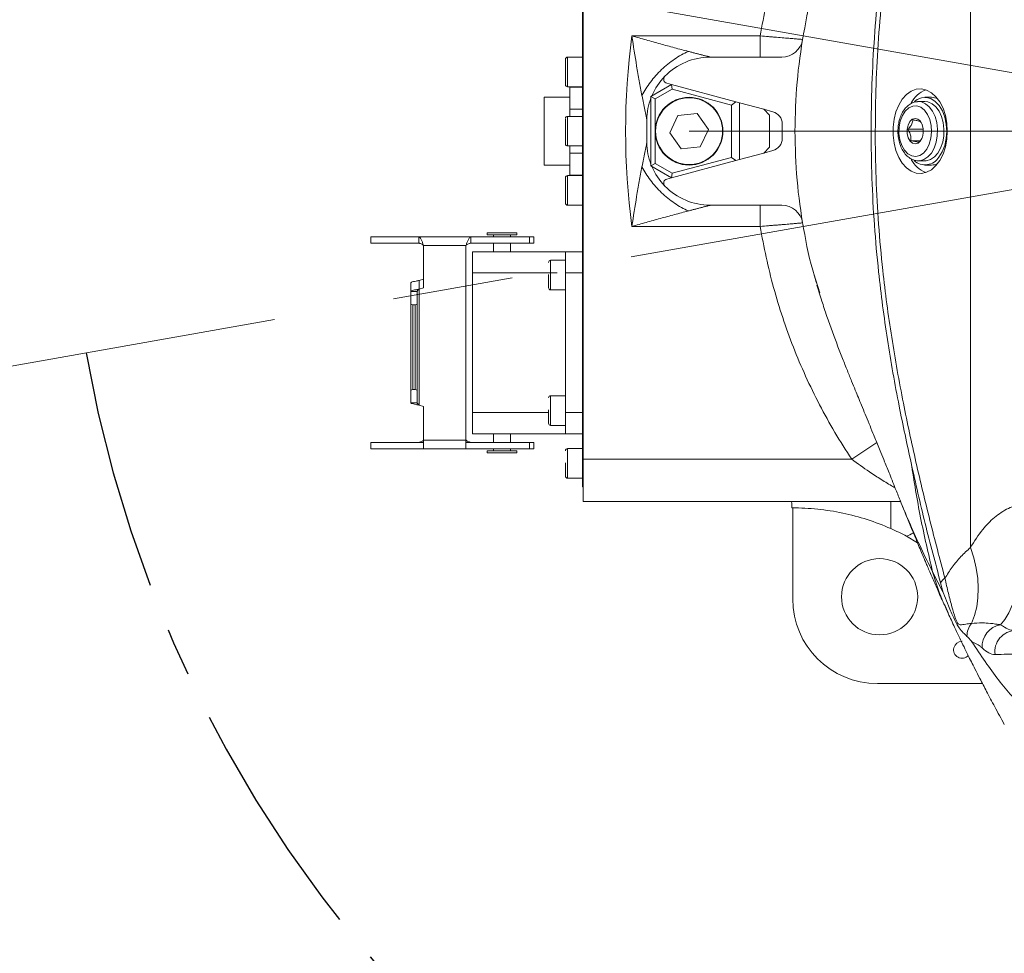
# Model space of a CAD drawing. Header units: millimetres. Extents: x 739 to 2419, y 424 to 1092.
# Tile 4 of 59: x 1822 to 1848, y 633 to 658. Entities that reach past the tile are written whole.
import ezdxf

# ---------------------------------------------------------------- set-up
doc = ezdxf.new("R2010")
doc.units = ezdxf.units.MM
doc.header["$PDSIZE"] = -1
doc.linetypes.add('CENTER', pattern=[10.16, 6.35, -1.27, 1.27, -1.27])
doc.linetypes.add('CENTER2', pattern=[28.575, 19.05, -3.175, 3.175, -3.175])
doc.layers.add('5', color=7, linetype='Continuous', lineweight=35)
doc.styles.get("Standard").update_dxf_attribs({"font": 'times.ttf'})
doc.dimstyles.new('ISO-25', dxfattribs={"dimtxt": 3.5, "dimasz": 2.5, "dimexe": 1.25, "dimexo": 0.625, "dimtad": 1, "dimdec": 0, "dimlfac": 6.8399, "dimtxsty": 'Standard', "dimcen": 2.5, "dimadec": 0, "dimazin": 0, "dimtfac": 1, "dimtmove": 0, "dimatfit": 3, "dimfxl": 1, "dimarcsym": 0})

# ---------------------------------------------------------------- blocks, each defined once
blk = doc.blocks.new('*D95')
at = {"color": 0, "lineweight": -2}
for start, end in [(93.0426, 166.7839), (3.2161, 76.8565)]:
    blk.add_arc((1856.616, 654.853), 42.762, start, end, dxfattribs=at)
at = {"color": 0}
for points in [[(1814.594, 664.71), (1815.378, 664.549), (1814.503, 662.278)], [(1898.912, 657.24), (1899.711, 657.263), (1899.379, 654.853)]]:
    blk.add_solid(points, dxfattribs=at)
at = {"layer": 'Defpoints', "color": 0}
for p in [(1880.115, 690.58), (1755.219, 672.732), (1753.655, 654.853), (1856.616, 654.853), (1959.577, 654.853)]:
    blk.add_point(p, dxfattribs=at)
at = {"color": 0, "lineweight": 5, "insert": (1855.87, 699.238), "char_height": 3.5, "attachment_point": 1}
blk.add_mtext('170%%d', dxfattribs=at)
blk = doc.blocks.new('*D96')
at = {"color": 0, "lineweight": -2}
for start, end in [(283.0598, 356.8165), (193.1835, 267.039)]:
    blk.add_arc((1856.616, 654.853), 43.201, start, end, dxfattribs=at)
at = {"color": 0}
for points in [[(1900.15, 652.442), (1899.35, 652.465), (1899.817, 654.853)], [(1814.946, 645.08), (1814.162, 644.919), (1814.072, 647.351)]]:
    blk.add_solid(points, dxfattribs=at)
at = {"layer": 'Defpoints', "color": 0}
for p in [(1753.655, 654.853), (1856.616, 654.853), (1959.577, 654.853), (1755.219, 636.974), (1880.355, 618.759)]:
    blk.add_point(p, dxfattribs=at)
at = {"color": 0, "lineweight": 5, "insert": (1855.909, 613.602), "char_height": 3.5, "attachment_point": 1}
blk.add_mtext('170%%d', dxfattribs=at)

msp = doc.modelspace()

# ---------------------------------------------------------------- linework, layer by layer
at = {"color": 7, "linetype": 'Continuous', "lineweight": 5}
for p, q in [((1846.788098, 643.893742), (1846.788098, 667.44408)), ((1836.598036, 646.216937), (1836.598036, 663.488366)), ((1836.57575, 646.328366), (1836.57575, 663.376937)), ((1837.878969, 657.359794), (1841.257915, 657.359794)), ((1841.257915, 656.802651), (1841.257915, 657.359794)), ((1842.372023, 657.266933), (1842.389745, 657.354444)), ((1836.130036, 656.078366), (1836.130036, 656.746937)), ((1836.57575, 656.802651), (1836.18575, 656.802651)), ((1841.822673, 656.802651), (1839.943215, 656.802651)), ((1836.18575, 656.022651), (1836.57575, 656.022651)), ((1836.241465, 656.010651), (1836.57575, 656.010651)), ((1836.241465, 655.431651), (1836.241465, 656.010651)), ((1838.380893, 655.769033), (1838.919052, 656.079739)), ((1838.934795, 655.960162), (1838.492322, 655.7047)), ((1838.919052, 656.079739), (1838.797187, 656.112393)), ((1838.919052, 656.079739), (1840.609465, 655.626795)), ((1838.919052, 656.079739), (1838.934795, 655.960162)), ((1840.498036, 655.541293), (1838.934795, 655.960162)), ((1836.241465, 655.74408), (1835.572893, 655.74408)), ((1835.572893, 653.961223), (1835.572893, 655.74408)), ((1838.380893, 655.769033), (1838.492322, 655.7047)), ((1838.380893, 653.936269), (1838.380893, 655.769033)), ((1838.492322, 655.7047), (1838.492322, 654.000602)), ((1845.762917, 655.74408), (1845.592198, 655.74408)), ((1836.241465, 655.431651), (1836.57575, 655.431651)), ((1836.241465, 655.242651), (1836.241465, 655.431651)), ((1840.609465, 655.626795), (1840.498036, 655.541293)), ((1840.498036, 654.16401), (1840.498036, 655.541293)), ((1840.609465, 655.626795), (1840.706824, 655.600707)), ((1840.706824, 655.600707), (1840.706824, 654.104595)), ((1840.706824, 655.600707), (1841.348679, 655.428723)), ((1841.500893, 655.276509), (1841.348679, 655.428723)), ((1841.587413, 655.364754), (1841.348679, 655.428723)), ((1845.397046, 655.631724), (1845.42148, 655.632651)), ((1845.592198, 655.632651), (1845.42148, 655.632651)), ((1836.57575, 655.242651), (1836.18575, 655.242651)), ((1839.089126, 655.268678), (1838.876149, 654.805512)), ((1839.596727, 655.315817), (1839.089126, 655.268678)), ((1839.891352, 654.89979), (1839.596727, 655.315817)), ((1841.500893, 655.276509), (1841.500893, 654.428794)), ((1839.678375, 654.436625), (1839.891352, 654.89979)), ((1841.835179, 654.663443), (1841.835179, 655.041859)), ((1845.548578, 654.902656), (1845.141538, 654.902656)), ((1838.876149, 654.805512), (1839.170773, 654.389486)), ((1836.18575, 654.462651), (1836.57575, 654.462651)), ((1836.241465, 654.273651), (1836.241465, 654.462651)), ((1839.170773, 654.389486), (1839.678375, 654.436625)), ((1841.348679, 654.27658), (1841.500893, 654.428794)), ((1845.460888, 654.602469), (1845.215827, 654.602469)), ((1836.241465, 654.273651), (1836.57575, 654.273651)), ((1836.241465, 653.694652), (1836.241465, 654.273651)), ((1838.934795, 653.745141), (1840.498036, 654.16401)), ((1840.498036, 654.16401), (1840.609465, 654.078508)), ((1840.706824, 654.104595), (1840.609465, 654.078508)), ((1841.348679, 654.27658), (1840.706824, 654.104595)), ((1841.348679, 654.27658), (1841.587413, 654.340548)), ((1835.572893, 653.961223), (1836.241465, 653.961223)), ((1838.492322, 654.000602), (1838.380893, 653.936269)), ((1838.919052, 653.625563), (1838.380893, 653.936269)), ((1838.492322, 654.000602), (1838.934795, 653.745141)), ((1840.609465, 654.078508), (1838.919052, 653.625563)), ((1845.438484, 654.0731), (1845.42148, 654.072651)), ((1845.42148, 654.072651), (1845.592198, 654.072651)), ((1845.592198, 653.961223), (1845.762917, 653.961223)), ((1836.130036, 652.958366), (1836.130036, 653.626937)), ((1836.57575, 653.682651), (1836.18575, 653.682651)), ((1836.241465, 653.694652), (1836.57575, 653.694652)), ((1838.797187, 653.592909), (1838.919052, 653.625563)), ((1838.934795, 653.745141), (1838.919052, 653.625563)), ((1836.18575, 652.902651), (1836.57575, 652.902651)), ((1839.943215, 652.902651), (1841.822673, 652.902651)), ((1841.257915, 652.345508), (1841.257915, 652.902651)), ((1841.257915, 652.345508), (1837.878969, 652.345508)), ((1842.387691, 652.36616), (1842.372023, 652.43837)), ((1831.003786, 652.068971), (1831.003786, 651.901828)), ((1832.267976, 652.068971), (1831.003786, 652.068971)), ((1833.639595, 652.068971), (1832.267976, 652.068971)), ((1832.267976, 651.901828), (1832.267976, 652.068971)), ((1833.639595, 652.068971), (1833.639595, 651.901828)), ((1835.182357, 652.068971), (1833.639595, 652.068971)), ((1834.068607, 652.178366), (1834.068607, 652.122651)), ((1834.068607, 652.178366), (1834.848607, 652.178366)), ((1834.068607, 652.122651), (1834.848607, 652.122651)), ((1834.23575, 652.122651), (1834.23575, 652.068971)), ((1834.681465, 652.068971), (1834.681465, 652.122651)), ((1834.848607, 652.122651), (1834.848607, 652.178366)), ((1835.182357, 652.068971), (1835.182357, 651.901828)), ((1835.294322, 652.068971), (1835.182357, 652.068971)), ((1835.294322, 651.901828), (1835.294322, 652.068971)), ((1832.267976, 651.901828), (1831.003786, 651.901828)), ((1832.396643, 651.842046), (1832.394295, 651.846114)), ((1833.513277, 651.846114), (1832.394295, 651.846114)), ((1832.396643, 650.72776), (1832.396643, 651.842046)), ((1833.513277, 651.846114), (1833.510929, 651.842046)), ((1833.510929, 651.842046), (1833.510929, 646.716332)), ((1835.182357, 651.901828), (1833.639595, 651.901828)), ((1834.23575, 651.901828), (1834.23575, 651.676937)), ((1834.681465, 651.676937), (1834.681465, 651.901828)), ((1835.294322, 651.901828), (1835.182357, 651.901828)), ((1833.678607, 651.119794), (1833.678607, 651.676937)), ((1833.678607, 651.676937), (1836.130036, 651.676937)), ((1836.130036, 651.676937), (1836.57575, 651.676937)), ((1836.130036, 651.119794), (1836.130036, 651.676937)), ((1836.130036, 651.45408), (1835.740036, 651.45408)), ((1833.678607, 647.442651), (1833.678607, 651.119794)), ((1836.57575, 651.119794), (1836.130036, 651.119794)), ((1836.130036, 647.442651), (1836.130036, 651.119794)), ((1842.825912, 650.5937), (1842.667882, 651.095602)), ((1832.060323, 650.859756), (1832.060323, 650.632831)), ((1832.396643, 650.954685), (1832.283181, 650.922267)), ((1832.060323, 650.297964), (1832.060323, 650.632831)), ((1832.060323, 650.632831), (1832.227466, 650.632831)), ((1832.227466, 650.297964), (1832.227466, 650.632831)), ((1832.283181, 650.695342), (1832.396643, 650.72776)), ((1832.283181, 647.640178), (1832.283181, 650.695342)), ((1835.740036, 650.67408), (1836.130036, 650.67408)), ((1832.060323, 648.037556), (1832.060323, 650.297964)), ((1832.060323, 650.297964), (1832.116038, 650.282046)), ((1832.116038, 650.282046), (1832.116038, 648.053475)), ((1832.171752, 650.282046), (1832.116038, 650.282046)), ((1832.171752, 650.282046), (1832.227466, 650.297964)), ((1832.171752, 648.053475), (1832.171752, 650.282046)), ((1832.227466, 650.297964), (1832.227466, 648.037556)), ((1832.116038, 648.053475), (1832.060323, 648.037556)), ((1832.060323, 647.702689), (1832.060323, 648.037556)), ((1832.171752, 648.053475), (1832.116038, 648.053475)), ((1832.227466, 648.037556), (1832.171752, 648.053475)), ((1832.227466, 647.702689), (1832.227466, 648.037556)), ((1836.130036, 647.888366), (1835.740036, 647.888366)), ((1832.227466, 647.702689), (1832.060323, 647.702689)), ((1832.396643, 647.60776), (1832.283181, 647.640178)), ((1832.396643, 646.716332), (1832.396643, 647.60776)), ((1833.678607, 646.885508), (1833.678607, 647.442651)), ((1836.130036, 647.442651), (1836.57575, 647.442651)), ((1836.130036, 646.885508), (1836.130036, 647.442651)), ((1835.740036, 647.108366), (1836.130036, 647.108366)), ((1836.130036, 646.885508), (1833.678607, 646.885508)), ((1834.23575, 646.885508), (1834.23575, 646.660617)), ((1834.681465, 646.660617), (1834.681465, 646.885508)), ((1836.57575, 646.885508), (1836.130036, 646.885508)), ((1831.003786, 646.493475), (1831.003786, 646.660617)), ((1831.003786, 646.660617), (1832.396643, 646.660617)), ((1832.396643, 646.720399), (1832.394295, 646.716332)), ((1833.510929, 646.716332), (1832.396643, 646.716332)), ((1832.396643, 646.716332), (1832.396643, 646.493475)), ((1833.513277, 646.716332), (1833.510929, 646.720399)), ((1833.510929, 646.493475), (1833.510929, 646.716332)), ((1833.510929, 646.660617), (1835.182357, 646.660617)), ((1835.182357, 646.493475), (1835.182357, 646.660617)), ((1835.182357, 646.660617), (1835.294322, 646.660617)), ((1835.294322, 646.493475), (1835.294322, 646.660617)), ((1831.003786, 646.493475), (1832.396643, 646.493475)), ((1833.510929, 646.493475), (1832.396643, 646.493475)), ((1833.510929, 646.493475), (1835.182357, 646.493475)), ((1834.068607, 646.439794), (1834.068607, 646.38408)), ((1834.458607, 646.439794), (1834.068607, 646.439794)), ((1834.458607, 646.38408), (1834.068607, 646.38408)), ((1834.23575, 646.493475), (1834.23575, 646.439794)), ((1834.848607, 646.439794), (1834.458607, 646.439794)), ((1834.848607, 646.38408), (1834.458607, 646.38408)), ((1834.681465, 646.439794), (1834.681465, 646.493475)), ((1834.848607, 646.38408), (1834.848607, 646.439794)), ((1835.182357, 646.493475), (1835.294322, 646.493475)), ((1836.57575, 646.495508), (1836.18575, 646.495508)), ((1836.57575, 645.492651), (1836.57575, 646.328366)), ((1836.598036, 646.216937), (1843.663424, 646.216937)), ((1836.598036, 645.102651), (1836.598036, 646.216937)), ((1836.18575, 645.715508), (1836.57575, 645.715508)), ((1836.598036, 645.492651), (1836.57575, 645.492651)), ((1844.948928, 645.102651), (1836.598036, 645.102651)), ((1844.696038, 644.388349), (1844.696038, 645.102651)), ((1842.111107, 644.935506), (1842.111107, 642.536388)), ((1845.110037, 644.18724), (1845.396055, 644.013271)), ((1846.074523, 642.707715), (1845.793295, 643.249964)), ((1844.338915, 640.30858), (1847.106635, 640.30858))]:
    msp.add_line(p, q, dxfattribs=at)
at = {"color": 8, "linetype": 'Continuous', "lineweight": 5}
for p, q in [((1836.18575, 656.802651), (1836.18575, 656.022651)), ((1836.18575, 655.242651), (1836.18575, 654.462651)), ((1836.18575, 653.682651), (1836.18575, 652.902651)), ((1835.740036, 651.45408), (1835.740036, 650.67408)), ((1835.907179, 651.119794), (1833.678607, 651.119794)), ((1832.283181, 650.922267), (1832.283181, 650.695342)), ((1835.740036, 647.888366), (1835.740036, 647.108366)), ((1833.678607, 647.442651), (1835.684322, 647.442651)), ((1832.396643, 646.716332), (1832.394295, 646.716332)), ((1833.513277, 646.716332), (1833.510929, 646.716332)), ((1844.326716, 646.657812), (1843.663424, 646.216937)), ((1836.18575, 646.495508), (1836.18575, 645.715508)), ((1836.57575, 646.328366), (1836.598036, 646.328366))]:
    msp.add_line(p, q, dxfattribs=at)
at = {"color": 7, "linetype": 'Continuous', "lineweight": 5, "flags": 128}
for points in [[(1846.180409, 654.852651), (1846.167465, 655.063531), (1846.129102, 655.266789), (1846.066707, 655.45508), (1845.982533, 655.621596), (1845.879625, 655.760322), (1845.7617, 655.866241), (1845.633022, 655.935527), (1845.49824, 655.965675), (1845.362227, 655.955595), (1845.229897, 655.905652), (1845.106035, 655.817651), (1844.995116, 655.694772), (1844.90115, 655.541457), (1844.827532, 655.363247), (1844.776924, 655.166582), (1844.751154, 654.958571), (1844.751154, 654.746732), (1844.776924, 654.538721), (1844.827532, 654.342056), (1844.90115, 654.163846), (1844.995116, 654.01053), (1845.106035, 653.887652), (1845.229897, 653.79965), (1845.362227, 653.749707), (1845.49824, 653.739628), (1845.633022, 653.769776), (1845.7617, 653.839061), (1845.879625, 653.944981), (1845.982533, 654.083706), (1846.066707, 654.250223), (1846.129102, 654.438513), (1846.167465, 654.641771), (1846.180409, 654.852651)], [(1845.960515, 654.169777), (1846.046264, 654.30892), (1846.110781, 654.473488), (1846.15105, 654.655784), (1846.165187, 654.847286), (1846.152533, 655.039039), (1846.113677, 655.222077), (1846.050438, 655.38784), (1845.965772, 655.528579), (1845.863638, 655.637712), (1845.748812, 655.710136), (1845.626663, 655.742466), (1845.502902, 655.733189), (1845.383317, 655.682738), (1845.313985, 655.631951)], [(1844.911596, 654.956584), (1844.908319, 654.789073), (1844.931922, 654.625557), (1844.980923, 654.47631), (1845.052242, 654.35071), (1845.141398, 654.256649), (1845.24279, 654.200037), (1845.350045, 654.184431), (1845.456426, 654.210812), (1845.555248, 654.277522), (1845.640301, 654.380369), (1845.706241, 654.512892), (1845.748925, 654.666763), (1845.765671, 654.832314), (1845.755427, 654.999143), (1845.718837, 655.156767), (1845.658199, 655.295283), (1845.577323, 655.405986), (1845.481292, 655.481922), (1845.376139, 655.518318), (1845.268472, 655.512887), (1845.165056, 655.465972), (1845.072388, 655.38052), (1844.996291, 655.261899), (1844.941547, 655.117564), (1844.911596, 654.956584)], [(1846.087478, 654.731396), (1846.092403, 654.905893), (1846.072247, 655.077719), (1846.028019, 655.23826), (1845.961937, 655.379465), (1845.877315, 655.494253), (1845.778395, 655.576869), (1845.67014, 655.623169), (1845.592198, 655.632651)], [(1845.123858, 654.904618), (1845.148084, 655.014426), (1845.19499, 655.104722), (1845.258918, 655.164615), (1845.332158, 655.18688), (1845.405876, 655.168832), (1845.47118, 655.112649), (1845.520195, 655.025105), (1845.547007, 654.916761), (1845.548383, 654.800685), (1845.524158, 654.690876), (1845.477252, 654.60058), (1845.413324, 654.540688), (1845.340084, 654.518422), (1845.266366, 654.53647), (1845.201061, 654.592654), (1845.152047, 654.680197), (1845.125235, 654.788541), (1845.123858, 654.904618)], [(1845.592198, 654.072651), (1845.626421, 654.07447), (1845.736869, 654.105828), (1845.840063, 654.174635), (1845.930828, 654.277441), (1846.004612, 654.409089), (1846.057716, 654.56298), (1846.087478, 654.731396)], [(1848.309065, 645.046937), (1848.302211, 644.663765), (1848.281741, 644.285644), (1848.247925, 643.917559), (1848.201207, 643.564361), (1848.142204, 643.230707), (1848.071694, 642.920994), (1847.990606, 642.639306), (1847.900009, 642.389355), (1847.801098, 642.174437), (1847.695175, 641.997385), (1847.583638, 641.860533)], [(1846.788098, 643.893742), (1846.876163, 643.618853), (1846.940585, 643.346418), (1846.980788, 643.078868), (1846.996413, 642.818592), (1846.987322, 642.567912), (1846.953595, 642.329067), (1846.895534, 642.104187), (1846.813656, 641.895282)]]:
    msp.add_lwpolyline(points, dxfattribs=at)
at = {"color": 8, "linetype": 'Continuous', "lineweight": 5, "flags": 128}
msp.add_lwpolyline([(1845.42148, 655.632651), (1845.499421, 655.623169), (1845.607677, 655.576869), (1845.706596, 655.494253), (1845.791218, 655.379465), (1845.8573, 655.23826), (1845.901528, 655.077719), (1845.921685, 654.905893), (1845.916759, 654.731396), (1845.886998, 654.56298), (1845.833894, 654.409089), (1845.760109, 654.277441), (1845.669345, 654.174635), (1845.566151, 654.105828), (1845.455703, 654.07447), (1845.438484, 654.0731)], dxfattribs=at)
at = {"color": 7, "linetype": 'Continuous', "lineweight": 5}
for centre, radius in [((1839.38375, 654.852651), 0.891429), ((1839.38375, 654.852651), 0.880286), ((1844.398036, 642.595508), 1.002857)]:
    msp.add_circle(centre, radius, dxfattribs=at)
at = {"color": 1, "linetype": 'CENTER'}
msp.add_arc((1856.616234, 654.852651), 33.61354, 190, 170, dxfattribs=at)
at = {"color": 7, "linetype": 'Continuous', "lineweight": 5}
for centre, radius, start, end in [((1856.655179, 654.852651), 18.942857, 172.394419, 187.605581), ((1841.822673, 657.359794), 0.557143, 270, 350.4054822), ((1836.18575, 656.746937), 0.055714, 90, 180), ((1839.943215, 655.131223), 1.671429, 90, 135.7372281), ((1839.943215, 655.131223), 1.671429, 135.7372281, 157.0763252), ((1838.826026, 656.220025), 0.111429, 135.7372281, 255), ((1836.18575, 656.078366), 0.055714, 180, 270), ((1845.879618, 655.261185), 0.731368, 111.3344531, 152.6823328), ((1839.943215, 655.131223), 1.671429, 159.1833298, 179.0450261), ((1845.760442, 655.354207), 0.389881, 65.4186262, 89.6362318), ((1836.18575, 655.186937), 0.055714, 90, 180), ((1856.655179, 654.852651), 18.385714, 179.0450261, 180.9549739), ((1841.500893, 655.041859), 0.334286, 0, 75), ((1841.500893, 654.663443), 0.334286, 285, 0), ((1836.18575, 654.518366), 0.055714, 180, 270), ((1839.943215, 654.57408), 1.671429, 180.9549739, 200.8166702), ((1845.879861, 654.44452), 0.731831, 207.230444, 248.6593381), ((1845.596161, 654.396794), 0.429291, 227.7792373, 328.0743712), ((1839.943215, 654.57408), 1.671429, 202.9236748, 224.2627719), ((1845.760647, 654.350169), 0.388953, 270.334439, 294.6107029), ((1836.18575, 653.626937), 0.055714, 90, 180), ((1838.826026, 653.485278), 0.111429, 105, 224.2627719), ((1839.943215, 654.57408), 1.671429, 224.2627719, 270), ((1836.18575, 652.958366), 0.055714, 180, 270), ((1841.822673, 652.345508), 0.557143, 9.5945178, 90), ((1835.740036, 651.398366), 0.055714, 90, 180), ((1835.740036, 650.729794), 0.055714, 180, 270), ((1835.740036, 647.832651), 0.055714, 90, 180), ((1835.740036, 647.16408), 0.055714, 180, 270), ((1836.18575, 646.439794), 0.055714, 90, 180), ((1836.18575, 645.771223), 0.055714, 180, 270), ((1846.220639, 642.873166), 0.233812, 116.3802248, 157.4656483), ((1847.266919, 641.551452), 0.568916, 142.8172811, 179.936143), ((1847.67878, 641.286322), 0.582039, 99.408003, 183.8160131), ((1847.982434, 641.1528), 0.551372, 91.0464321, 188.2230313), ((1846.56825, 641.200008), 0.222857, 90, 317.1164157)]:
    msp.add_arc(centre, radius, start, end, dxfattribs=at)
for centre, major_axis, ratio, start_param, end_param in [((1842.076093, 643.988366), (0, 1.114286), 0.026185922, 5.72834893, 6.283185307), ((1844.340443, 642.537915), (1.576918, 1.576918), 0.999315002, 2.356537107, 3.926648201)]:
    msp.add_ellipse(centre, major_axis=major_axis, ratio=ratio, start_param=start_param, end_param=end_param, dxfattribs=at)
for points, knots in [([(1846.333381, 667.44408), (1846.160523, 666.802095), (1845.836288, 665.597903), (1845.396235, 663.808755), (1845.026639, 662.07088), (1844.706693, 660.307847), (1844.491605, 658.711364), (1844.363636, 657.298086), (1844.294537, 656.077839), (1844.287779, 655.261655), (1844.284402, 654.85375)], [0, 0, 0, 0, 0.159617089, 0.299398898, 0.439193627, 0.579276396, 0.719322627, 0.812863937, 0.906474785, 1, 1, 1, 1]), ([(1841.257915, 657.359794), (1841.302241, 657.632007), (1841.353879, 657.90363), (1841.442493, 658.310163), (1841.473891, 658.445523), (1841.540453, 658.715941), (1841.575611, 658.850948), (1841.759744, 659.521151), (1841.934444, 660.045147), (1842.336944, 661.069558), (1842.564747, 661.569971), (1843.073627, 662.547136), (1843.354699, 663.023892), (1843.663424, 663.488366)], [0, 0, 0, 0, 0.125, 0.125, 0.1875, 0.1875, 0.25, 0.25, 0.5, 0.5, 0.75, 0.75, 1, 1, 1, 1]), ([(1844.177131, 654.852651), (1844.177131, 654.852653), (1844.175635, 655.264834), (1844.188775, 656.089895), (1844.25443, 657.323466), (1844.382066, 658.752022), (1844.596858, 660.365334), (1844.892744, 662.044372), (1845.123621, 663.10884), (1845.227562, 663.588065)], [0, 0, 0, 0, 0.0000007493, 0.1385837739, 0.2772867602, 0.4158920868, 0.6230748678, 0.8303075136, 1, 1, 1, 1]), ([(1842.762815, 658.9229), (1842.73515, 658.838845), (1842.5733, 658.347103), (1842.386313, 657.416154), (1842.201053, 656.14086), (1842.179994, 655.282066), (1842.169465, 654.852651)], [0, 0, 0, 0, 0.0643054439, 0.3762040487, 0.6880894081, 1, 1, 1, 1]), ([(1838.143901, 655.790302), (1838.119364, 655.917721), (1838.095342, 656.046541), (1838.048524, 656.30602), (1838.02571, 656.436785), (1837.959305, 656.830547), (1837.917775, 657.094959), (1837.878969, 657.359794)], [0, 0, 0, 0, 0.25, 0.25, 0.5, 0.5, 1, 1, 1, 1]), ([(1839.365876, 656.951947), (1839.244667, 656.983823), (1839.122116, 657.016388), (1838.875484, 657.082625), (1838.751289, 657.116328), (1838.50236, 657.184591), (1838.377788, 657.219105), (1838.128498, 657.288884), (1838.003992, 657.32409), (1837.878969, 657.359794)], [0, 0, 0, 0, 0.25, 0.25, 0.5, 0.5, 0.75, 0.75, 1, 1, 1, 1]), ([(1841.257915, 657.359794), (1841.33138, 657.353891), (1841.403611, 657.348045), (1841.510184, 657.339361), (1841.545411, 657.33648), (1841.615255, 657.330749), (1841.650001, 657.327888), (1841.751112, 657.319536), (1841.815033, 657.314219), (1841.935987, 657.3041), (1841.993368, 657.299269), (1842.096263, 657.290564), (1842.142403, 657.286639), (1842.203507, 657.281422), (1842.222556, 657.279792), (1842.257078, 657.276834), (1842.272664, 657.275495), (1842.314486, 657.2719), (1842.335876, 657.270055), (1842.364784, 657.267559), (1842.372023, 657.266933), (1842.372023, 657.266933)], [0, 0, 0, 0, 0.125, 0.125, 0.1875, 0.1875, 0.25, 0.25, 0.375, 0.375, 0.5, 0.5, 0.625, 0.625, 0.6875, 0.6875, 0.75, 0.75, 0.875, 0.875, 1, 1, 1, 1]), ([(1838.143901, 655.790302), (1838.204621, 655.910992), (1838.279648, 656.030947), (1838.453127, 656.261094), (1838.551565, 656.371267), (1838.765032, 656.574195), (1838.880044, 656.666934), (1839.118672, 656.828548), (1839.242269, 656.89741), (1839.365876, 656.951947)], [0, 0, 0, 0, 0.25, 0.25, 0.5, 0.5, 0.75, 0.75, 1, 1, 1, 1]), ([(1839.365876, 656.951947), (1839.3808, 656.94803), (1839.409642, 656.940461), (1839.467048, 656.925496), (1839.537762, 656.907102), (1839.621841, 656.885192), (1839.690343, 656.867379), (1839.743844, 656.853673), (1839.780418, 656.844295), (1839.81828, 656.834545), (1839.851918, 656.825914), (1839.880642, 656.818601), (1839.900648, 656.813486), (1839.916527, 656.809434), (1839.929308, 656.806162), (1839.93772, 656.804037), (1839.942416, 656.802855), (1839.94295, 656.802719), (1839.943215, 656.802651)], [0, 0, 0, 0, 0.064662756, 0.124962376, 0.249975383, 0.374884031, 0.499727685, 0.562345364, 0.62503733, 0.675164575, 0.750314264, 0.80025972, 0.837566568, 0.874985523, 0.911952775, 0.946638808, 0.973528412, 1, 1, 1, 1]), ([(1838.272018, 655.15908), (1838.272, 655.159163), (1838.271965, 655.159331), (1838.271676, 655.160683), (1838.271149, 655.163152), (1838.270259, 655.167339), (1838.268041, 655.177787), (1838.263933, 655.197038), (1838.257597, 655.22689), (1838.250555, 655.260335), (1838.242529, 655.298639), (1838.233882, 655.339936), (1838.225077, 655.38259), (1838.21323, 655.440639), (1838.198095, 655.514718), (1838.179886, 655.605363), (1838.164951, 655.681445), (1838.152979, 655.743198), (1838.147, 655.774223), (1838.143901, 655.790302)], [0, 0, 0, 0, 0.0134436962, 0.0269693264, 0.0406645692, 0.0605637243, 0.0813469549, 0.1428762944, 0.1934564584, 0.2501533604, 0.3126636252, 0.3752101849, 0.4378490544, 0.5004423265, 0.6252391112, 0.7500947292, 0.8750547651, 0.9352475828, 1, 1, 1, 1]), ([(1845.39238, 655.627852), (1845.364872, 655.625528), (1845.298643, 655.619932), (1845.200048, 655.571504), (1845.101779, 655.492391), (1845.017252, 655.383947), (1844.950159, 655.250927), (1844.905346, 655.109229), (1844.892018, 655.011323), (1844.886092, 654.967798)], [0, 0, 0, 0, 0.104136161, 0.250713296, 0.399854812, 0.554037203, 0.71223744, 0.872075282, 1, 1, 1, 1]), ([(1836.130036, 655.169621), (1836.130036, 655.15201), (1836.130036, 655.124822), (1836.130036, 655.060603), (1836.130036, 655.002777), (1836.130036, 654.938523), (1836.130036, 654.851851), (1836.130036, 654.743893), (1836.130036, 654.648994), (1836.130036, 654.588051), (1836.130036, 654.551037), (1836.130036, 654.528416), (1836.130036, 654.515608), (1836.130036, 654.520266), (1836.130036, 654.521227)], [0, 0, 0, 0, 0.133438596, 0.206009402, 0.278643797, 0.351214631, 0.423849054, 0.557287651, 0.690726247, 0.763297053, 0.835931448, 0.908502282, 0.981136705, 1, 1, 1, 1]), ([(1845.271499, 655.152838), (1845.267509, 655.117022), (1845.260683, 655.055738), (1845.203289, 654.966652), (1845.160504, 654.922311), (1845.141538, 654.902656)], [0, 0, 0, 0, 0.439125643, 0.75137419, 1, 1, 1, 1]), ([(1845.475749, 655.102834), (1845.470519, 655.105744), (1845.455817, 655.113926), (1845.407264, 655.129198), (1845.332718, 655.143303), (1845.284428, 655.150825), (1845.271499, 655.152838)], [0, 0, 0, 0, 0.184930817, 0.51984642, 0.871443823, 1, 1, 1, 1]), ([(1844.886092, 654.967798), (1844.883813, 654.938391), (1844.877271, 654.853991), (1844.884975, 654.712647), (1844.916818, 654.551574), (1844.972173, 654.402997), (1845.049319, 654.273944), (1845.146245, 654.170468), (1845.258796, 654.101971), (1845.360953, 654.070003), (1845.421897, 654.075809), (1845.441775, 654.077702)], [0, 0, 0, 0, 0.066480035, 0.190800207, 0.315615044, 0.441101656, 0.567551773, 0.694622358, 0.820176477, 0.941344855, 1, 1, 1, 1]), ([(1845.141538, 654.902656), (1845.166789, 654.859681), (1845.209995, 654.786148), (1845.225331, 654.679255), (1845.218746, 654.626053), (1845.215827, 654.602469)], [0, 0, 0, 0, 0.439125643, 0.75137419, 1, 1, 1, 1]), ([(1845.525017, 655.007671), (1845.522586, 655.015424), (1845.512035, 655.049081), (1845.49153, 655.079456), (1845.475749, 655.102834)], [0, 0, 0, 0, 0.2303529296, 1, 1, 1, 1]), ([(1842.169465, 654.852651), (1842.179994, 654.423253), (1842.201051, 653.564476), (1842.386303, 652.28918), (1842.57334, 651.358048), (1842.735254, 650.866127), (1842.762974, 650.781908)], [0, 0, 0, 0, 0.311859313, 0.623705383, 0.935576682, 1, 1, 1, 1]), ([(1844.177131, 654.852651), (1844.021395, 654.852651), (1843.714436, 654.852651), (1843.29718, 654.852651), (1842.929196, 654.852651), (1842.641824, 654.852651), (1842.429807, 654.852651), (1842.287099, 654.852651), (1842.190752, 654.852651), (1842.176276, 654.852651), (1842.169465, 654.852651)], [0, 0, 0, 0, 0.166476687, 0.328128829, 0.482680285, 0.627893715, 0.734021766, 0.832029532, 0.920969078, 1, 1, 1, 1]), ([(1845.227562, 646.117237), (1845.119744, 646.614869), (1844.887367, 647.687394), (1844.593491, 649.364524), (1844.381857, 650.957245), (1844.254777, 652.376618), (1844.188836, 653.612786), (1844.175632, 654.439596), (1844.177131, 654.852649), (1844.177131, 654.852651)], [0, 0, 0, 0, 0.176188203, 0.379731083, 0.583227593, 0.722126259, 0.861123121, 0.999999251, 1, 1, 1, 1]), ([(1844.284409, 654.85375), (1844.267172, 654.853626), (1844.220446, 654.853289), (1844.19389, 654.852898), (1844.177131, 654.852651)], [0, 0, 0, 0, 0.368888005, 1, 1, 1, 1]), ([(1844.284409, 654.85375), (1844.284407, 654.853017), (1844.283098, 654.443607), (1844.29676, 653.624823), (1844.363431, 652.402071), (1844.491555, 650.99784), (1844.703686, 649.422035), (1845.005206, 647.73953), (1845.34989, 646.13426), (1845.717837, 644.598996), (1845.983783, 643.58807), (1846.11675, 643.082631)], [0, 0, 0, 0, 0.000180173, 0.10071319, 0.201338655, 0.301889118, 0.449435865, 0.597019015, 0.731310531, 0.865661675, 1, 1, 1, 1]), ([(1845.420076, 654.552464), (1845.455154, 654.588407), (1845.502104, 654.636514), (1845.520459, 654.687402), (1845.525101, 654.70027)], [0, 0, 0, 0, 0.747130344, 1, 1, 1, 1]), ([(1838.143901, 653.915), (1838.147, 653.931078), (1838.152979, 653.962103), (1838.164951, 654.023856), (1838.179886, 654.099939), (1838.198095, 654.190585), (1838.21323, 654.264663), (1838.225077, 654.322713), (1838.233882, 654.365366), (1838.24253, 654.406664), (1838.250999, 654.447093), (1838.258406, 654.482226), (1838.26452, 654.511015), (1838.26816, 654.528079), (1838.270189, 654.537635), (1838.271222, 654.542495), (1838.271891, 654.54563), (1838.271976, 654.546026), (1838.272018, 654.546223)], [0, 0, 0, 0, 0.0647474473, 0.1249430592, 0.2499009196, 0.3747543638, 0.4995489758, 0.5621411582, 0.6247789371, 0.6873244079, 0.7498335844, 0.8166286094, 0.8666759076, 0.9169665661, 0.9381937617, 0.9585064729, 0.9793982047, 1, 1, 1, 1]), ([(1845.215827, 654.602469), (1845.228756, 654.600455), (1845.277045, 654.592933), (1845.351592, 654.578829), (1845.400145, 654.563556), (1845.414846, 654.555375), (1845.420076, 654.552464)], [0, 0, 0, 0, 0.128556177, 0.48015358, 0.815069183, 1, 1, 1, 1]), ([(1838.143901, 653.915), (1838.119364, 653.787582), (1838.095342, 653.658762), (1838.048524, 653.399283), (1838.02571, 653.268517), (1837.959305, 652.874756), (1837.917775, 652.610343), (1837.878969, 652.345508)], [0, 0, 0, 0, 0.25, 0.25, 0.5, 0.5, 1, 1, 1, 1]), ([(1839.365876, 652.753356), (1839.242269, 652.807893), (1839.118672, 652.876755), (1838.880044, 653.038369), (1838.765032, 653.131107), (1838.551565, 653.334035), (1838.453127, 653.444209), (1838.279648, 653.674355), (1838.204621, 653.794311), (1838.143901, 653.915)], [0, 0, 0, 0, 0.25, 0.25, 0.5, 0.5, 0.75, 0.75, 1, 1, 1, 1]), ([(1839.943215, 652.902651), (1839.943162, 652.902638), (1839.943058, 652.902611), (1839.942208, 652.902394), (1839.940641, 652.901998), (1839.937949, 652.901322), (1839.931114, 652.899602), (1839.915149, 652.895517), (1839.887818, 652.888532), (1839.85324, 652.879725), (1839.818985, 652.87094), (1839.781164, 652.861199), (1839.743844, 652.851629), (1839.690343, 652.837923), (1839.621841, 652.82011), (1839.537762, 652.798201), (1839.467048, 652.779807), (1839.409643, 652.764842), (1839.380801, 652.757273), (1839.365876, 652.753356)], [0, 0, 0, 0, 0.0118682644, 0.0237293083, 0.0356286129, 0.0531401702, 0.0712445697, 0.1250192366, 0.1961136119, 0.2496177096, 0.321197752, 0.3749080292, 0.4376054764, 0.5002286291, 0.6250831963, 0.7500027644, 0.8750266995, 0.9353275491, 1, 1, 1, 1]), ([(1839.365876, 652.753356), (1839.244667, 652.72148), (1839.122116, 652.688915), (1838.875484, 652.622677), (1838.751289, 652.588974), (1838.50236, 652.520712), (1838.377788, 652.486197), (1838.128498, 652.416419), (1838.003992, 652.381212), (1837.878969, 652.345508)], [0, 0, 0, 0, 0.25, 0.25, 0.5, 0.5, 0.75, 0.75, 1, 1, 1, 1]), ([(1842.372023, 652.43837), (1842.372023, 652.43837), (1842.364788, 652.437744), (1842.343523, 652.435908), (1842.334686, 652.435145), (1842.313434, 652.433314), (1842.300972, 652.432241), (1842.258994, 652.428632), (1842.22474, 652.425693), (1842.164017, 652.420509), (1842.142092, 652.41864), (1842.095549, 652.414683), (1842.071054, 652.412606), (1841.994005, 652.406087), (1841.93792, 652.401365), (1841.846513, 652.393717), (1841.814998, 652.391088), (1841.750847, 652.385754), (1841.685305, 652.380322), (1841.617012, 652.374698), (1841.547322, 652.368979), (1841.51161, 652.366058), (1841.403961, 652.357286), (1841.33136, 652.35141), (1841.257915, 652.345508)], [0, 0, 0, 0, 0.125, 0.125, 0.1875, 0.1875, 0.25, 0.25, 0.375, 0.375, 0.4375, 0.4375, 0.5, 0.5, 0.625, 0.625, 0.6875, 0.6875, 0.75, 0.8125, 0.8125, 0.875, 0.875, 1, 1, 1, 1]), ([(1843.663424, 646.216937), (1843.355121, 646.680775), (1843.072926, 647.159082), (1842.688433, 647.898044), (1842.56675, 648.147955), (1842.336452, 648.655022), (1842.228565, 648.910581), (1841.926408, 649.68273), (1841.753487, 650.204985), (1841.463562, 651.26418), (1841.346561, 651.801121), (1841.257915, 652.345508)], [0, 0, 0, 0, 0.25, 0.25, 0.375, 0.375, 0.5, 0.5, 0.75, 0.75, 1, 1, 1, 1]), ([(1835.684322, 651.080993), (1835.684322, 651.038789), (1835.684322, 650.973633), (1835.684322, 650.893668), (1835.684322, 650.838541), (1835.684322, 650.79204), (1835.684322, 650.749664), (1835.684322, 650.724167), (1835.684322, 650.731638), (1835.684322, 650.732516)], [0, 0, 0, 0, 0.2320386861, 0.3582333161, 0.4845385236, 0.6107332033, 0.7370384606, 0.9690771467, 1, 1, 1, 1]), ([(1842.748532, 650.797891), (1842.789554, 650.662399), (1842.866101, 650.40957), (1843.000922, 650.008017), (1843.148819, 649.58608), (1843.291586, 649.204699), (1843.421486, 648.87064), (1843.547291, 648.554404), (1843.657885, 648.280169), (1843.749208, 648.055381), (1843.840108, 647.83308), (1843.934692, 647.603411), (1844.02013, 647.395234), (1844.116372, 647.161474), (1844.208881, 646.936871), (1844.290605, 646.73801), (1844.360879, 646.566556), (1844.441366, 646.369478), (1844.542356, 646.120752), (1844.675369, 645.790538), (1844.775784, 645.536504), (1844.832105, 645.39402)], [0, 0, 0, 0, 0.07355545, 0.137254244, 0.191602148, 0.246704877, 0.307583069, 0.365973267, 0.419199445, 0.464986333, 0.500249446, 0.537740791, 0.589481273, 0.646902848, 0.70016477, 0.734047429, 0.768657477, 0.804449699, 0.852108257, 0.917050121, 1, 1, 1, 1]), ([(1835.684322, 647.515279), (1835.684322, 647.473075), (1835.684322, 647.407919), (1835.684322, 647.327954), (1835.684322, 647.272827), (1835.684322, 647.226326), (1835.684322, 647.18395), (1835.684322, 647.158453), (1835.684322, 647.165924), (1835.684322, 647.166802)], [0, 0, 0, 0, 0.232038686, 0.358233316, 0.484538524, 0.610733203, 0.737038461, 0.969077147, 1, 1, 1, 1]), ([(1836.130036, 646.122422), (1836.130036, 646.080218), (1836.130036, 646.015062), (1836.130036, 645.935097), (1836.130036, 645.87997), (1836.130036, 645.833468), (1836.130036, 645.791093), (1836.130036, 645.765595), (1836.130036, 645.773066), (1836.130036, 645.773945)], [0, 0, 0, 0, 0.232038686, 0.358233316, 0.484538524, 0.610733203, 0.737038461, 0.969077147, 1, 1, 1, 1]), ([(1846.004678, 642.962772), (1845.864963, 643.482182), (1845.585375, 644.521592), (1845.346878, 645.585154), (1845.227562, 646.117237)], [0, 0, 0, 0, 0.499715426, 1, 1, 1, 1]), ([(1845.227562, 646.117237), (1845.305246, 645.636027), (1845.460777, 644.672597), (1845.682379, 643.724506), (1845.793295, 643.249964)], [0, 0, 0, 0, 0.499476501, 1, 1, 1, 1]), ([(1845.793295, 643.249964), (1845.690385, 643.458412), (1845.485138, 643.874145), (1845.20637, 644.490987), (1844.985144, 645.006057), (1844.868078, 645.307132), (1844.827032, 645.412696)], [0, 0, 0, 0, 0.285453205, 0.569314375, 0.848990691, 1, 1, 1, 1]), ([(1844.914221, 645.18813), (1844.969482, 645.051765), (1845.071577, 644.799829), (1845.211479, 644.45831), (1845.326324, 644.18034), (1845.4196, 643.95648), (1845.498201, 643.769226), (1845.56147, 643.619525), (1845.613188, 643.497828), (1845.662807, 643.381589), (1845.724372, 643.238174), (1845.816985, 643.024062), (1845.946135, 642.729675), (1846.077379, 642.434367), (1846.164087, 642.245805), (1846.192951, 642.183036)], [0, 0, 0, 0, 0.131358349, 0.24268669, 0.333779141, 0.406365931, 0.468914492, 0.52254098, 0.556919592, 0.590697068, 0.638119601, 0.700155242, 0.805232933, 0.935165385, 1, 1, 1, 1]), ([(1846.788098, 643.893742), (1846.890572, 644.056735), (1847.069634, 644.341546), (1847.409523, 644.690546), (1847.712131, 644.897036), (1847.981432, 645.002599), (1848.157595, 645.041726), (1848.26903, 645.04556), (1848.309065, 645.046937)], [0, 0, 0, 0, 0.297863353, 0.520480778, 0.742020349, 0.842865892, 0.943547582, 1, 1, 1, 1]), ([(1842.091464, 644.935494), (1842.206005, 644.93574), (1842.319577, 644.932918), (1842.544983, 644.921398), (1842.656821, 644.912702), (1842.990229, 644.878032), (1843.209731, 644.843526), (1843.64559, 644.751589), (1843.859455, 644.694685), (1844.28156, 644.558657), (1844.489776, 644.47954), (1844.696038, 644.388349)], [0, 0, 0, 0, 0.125, 0.125, 0.25, 0.25, 0.5, 0.5, 0.75, 0.75, 1, 1, 1, 1]), ([(1846.11675, 643.082631), (1846.17904, 643.18244), (1846.30899, 643.390663), (1846.536273, 643.659833), (1846.703851, 643.815489), (1846.788098, 643.893742)], [0, 0, 0, 0, 0.31403515, 0.655144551, 1, 1, 1, 1]), ([(1846.074523, 642.707715), (1846.074522, 642.707717), (1846.051073, 642.790757), (1846.027875, 642.876766), (1846.004678, 642.962772)], [0, 0, 0, 0, 0.0000238, 1, 1, 1, 1]), ([(1846.11675, 643.082631), (1846.147003, 642.949625), (1846.207464, 642.683819), (1846.300409, 642.325939), (1846.381498, 642.055892), (1846.450408, 641.878343), (1846.541026, 641.847804), (1846.663557, 641.878886), (1846.76362, 641.889816), (1846.813656, 641.895282)], [0, 0, 0, 0, 0.143948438, 0.287674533, 0.429473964, 0.528789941, 0.62906612, 0.814514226, 1, 1, 1, 1]), ([(1846.698003, 641.552086), (1846.665224, 641.584218), (1846.592596, 641.655412), (1846.510301, 641.744031), (1846.426357, 641.880149), (1846.335939, 642.064207), (1846.227634, 642.315924), (1846.13013, 642.575366), (1846.086041, 642.680301), (1846.074523, 642.707715)], [0, 0, 0, 0, 0.184351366, 0.4084678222, 0.5238894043, 0.6392088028, 0.818246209, 0.9525166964, 1, 1, 1, 1]), ([(1846.195236, 642.176727), (1846.197759, 642.171138), (1846.255591, 642.043), (1846.360321, 641.818954), (1846.4991, 641.525122), (1846.615501, 641.283692), (1846.716724, 641.07686), (1846.812755, 640.883455), (1846.915553, 640.679088), (1847.049635, 640.416777), (1847.223455, 640.083455), (1847.437635, 639.680142), (1847.595036, 639.389763), (1847.679246, 639.23441)], [0, 0, 0, 0, 0.006260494, 0.143544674, 0.253078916, 0.337291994, 0.414365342, 0.476988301, 0.540455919, 0.623290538, 0.728579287, 0.854790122, 1, 1, 1, 1]), ([(1846.813656, 641.895282), (1846.906531, 641.90198), (1847.052796, 641.912528), (1847.2744, 641.900444), (1847.424526, 641.882951), (1847.51432, 641.868049), (1847.568259, 641.8622), (1847.583638, 641.860533)], [0, 0, 0, 0, 0.474813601, 0.74776499, 0.895140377, 0.970101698, 1, 1, 1, 1]), ([(1847.583638, 641.860533), (1847.649662, 641.816089), (1847.782688, 641.726544), (1847.90883, 641.711605), (1847.972365, 641.70408)], [0, 0, 0, 0, 0.496318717, 1, 1, 1, 1]), ([(1846.827537, 641.410268), (1846.804626, 641.438612), (1846.758551, 641.495612), (1846.718259, 641.533193), (1846.698003, 641.552086)], [0, 0, 0, 0, 0.497258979, 1, 1, 1, 1]), ([(1847.098032, 641.247586), (1847.079602, 641.26278), (1846.987516, 641.338695), (1846.899636, 641.37621), (1846.831869, 641.408221), (1846.827537, 641.410268)], [0, 0, 0, 0, 0.189771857, 0.948195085, 1, 1, 1, 1]), ([(1848.044416, 639.798825), (1847.990196, 639.85713), (1847.811294, 640.049515), (1847.518164, 640.409285), (1847.165768, 640.889423), (1846.941849, 641.234237), (1846.827537, 641.410268)], [0, 0, 0, 0, 0.121142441, 0.399721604, 0.693551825, 1, 1, 1, 1]), ([(1847.436731, 641.073939), (1847.380953, 641.080714), (1847.268433, 641.094381), (1847.155155, 641.196227), (1847.098032, 641.247586)], [0, 0, 0, 0, 0.495718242, 1, 1, 1, 1]), ([(1849.382485, 641.104141), (1849.382484, 641.104141), (1849.223322, 641.103975), (1848.915141, 641.102109), (1848.497155, 641.096639), (1847.974027, 641.086559), (1847.651845, 641.078992), (1847.436731, 641.073939)], [0, 0, 0, 0, 0.000001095, 0.182183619, 0.38615181, 0.590146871, 1, 1, 1, 1])]:
    msp.add_open_spline(points, degree=3, knots=knots, dxfattribs=at)
for points in [[(1832.267976, 652.068971), (1832.278503, 652.065621), (1832.299556, 652.058921), (1832.331135, 652.007386), (1832.362715, 651.933721), (1832.383768, 651.875316), (1832.394295, 651.846114)], [(1833.513277, 651.846114), (1833.523804, 651.875316), (1833.544857, 651.933721), (1833.576436, 652.007386), (1833.608016, 652.058921), (1833.629069, 652.065621), (1833.639595, 652.068971)], [(1832.267976, 651.901828), (1832.278503, 651.90099), (1832.299556, 651.899316), (1832.331135, 651.886432), (1832.362715, 651.868016), (1832.383768, 651.853414), (1832.394295, 651.846114)], [(1833.513277, 651.846114), (1833.523804, 651.853414), (1833.544857, 651.868016), (1833.576436, 651.886432), (1833.608016, 651.899316), (1833.629069, 651.90099), (1833.639595, 651.901828)], [(1832.060323, 650.859756), (1832.063673, 650.864965), (1832.070373, 650.875384), (1832.121909, 650.891012), (1832.195573, 650.906639), (1832.253978, 650.917058), (1832.283181, 650.922267)], [(1832.283181, 650.695342), (1832.253978, 650.690133), (1832.195573, 650.679715), (1832.121909, 650.664087), (1832.070373, 650.648459), (1832.063673, 650.63804), (1832.060323, 650.632831)], [(1832.283181, 650.695342), (1832.27588, 650.690133), (1832.261279, 650.679715), (1832.242863, 650.664087), (1832.229979, 650.648459), (1832.228304, 650.63804), (1832.227466, 650.632831)], [(1832.060323, 647.702689), (1832.063673, 647.69748), (1832.070373, 647.687062), (1832.121909, 647.671434), (1832.195573, 647.655806), (1832.253978, 647.645387), (1832.283181, 647.640178)], [(1832.227466, 647.702689), (1832.228304, 647.69748), (1832.229979, 647.687062), (1832.242863, 647.671434), (1832.261279, 647.655806), (1832.27588, 647.645387), (1832.283181, 647.640178)], [(1832.267976, 646.660617), (1832.278503, 646.661455), (1832.299556, 646.66313), (1832.331135, 646.676014), (1832.362715, 646.69443), (1832.383768, 646.709031), (1832.394295, 646.716332)], [(1833.513277, 646.716332), (1833.523804, 646.709031), (1833.544857, 646.69443), (1833.576436, 646.676014), (1833.608016, 646.66313), (1833.629069, 646.661455), (1833.639595, 646.660617)], [(1844.696038, 644.388349), (1844.835876, 644.326525), (1844.973884, 644.259536), (1845.110037, 644.18724)]]:
    msp.add_open_spline(points, degree=3, dxfattribs=at)
at = {"color": 8, "linetype": 'Continuous', "lineweight": 5}
for points, knots in [([(1844.804916, 645.462563), (1844.786146, 645.473363), (1844.669194, 645.540656), (1844.442121, 645.680439), (1844.077125, 645.915639), (1843.818766, 646.103801), (1843.663424, 646.216937)], [0, 0, 0, 0, 0.051662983, 0.321905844, 0.592285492, 1, 1, 1, 1]), ([(1845.287767, 644.274062), (1845.283503, 644.271954), (1845.227698, 644.24437), (1845.166531, 644.21467), (1845.110037, 644.18724)], [0, 0, 0, 0, 0.076415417, 1, 1, 1, 1]), ([(1845.793295, 643.249964), (1845.881809, 642.964738), (1845.995826, 642.59733), (1846.165395, 642.256777), (1846.203324, 642.180602)], [0, 0, 0, 0, 0.7763198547, 1, 1, 1, 1])]:
    msp.add_open_spline(points, degree=3, knots=knots, dxfattribs=at)
at = {"layer": '5', "color": 1, "linetype": 'CENTER2', "lineweight": 5}
for q in [(1727.712887, 677.581789), (1727.743669, 632.128941)]:
    msp.add_line((1856.616234, 654.852651), q, dxfattribs=at)
at = {"layer": '5', "lineweight": 5}
msp.add_line((1839.38375, 654.852651), (1922.57827, 654.852651), dxfattribs=at)
msp.add_line((1839.38375, 654.852651), (1922.57827, 654.852651), dxfattribs=at)

# ---------------------------------------------------------------- dimensions: what is measured, and where the dimension line sits
at = {"color": 3, "lineweight": 5}
for base, line1, line2, picture, middle in [((1880.114609, 690.580195), ((1959.577339, 654.852651), (1753.65513, 654.852651)), ((1755.219341, 672.731659), (1856.616234, 654.852651)), '*D95', (1860.343231, 697.452422)), ((1880.355436, 618.758949), ((1755.219341, 636.973643), (1856.616234, 654.852651)), ((1959.577339, 654.852651), (1753.65513, 654.852651)), '*D96', (1860.381428, 611.816291))]:
    dim = msp.add_angular_dim_2l(base=base, line1=line1, line2=line2, dimstyle='ISO-25', override={"dimasz": 2.4, "dimexe": 1, "dimexo": 0, "dimgap": 1.524, "dimtih": 1, "dimtoh": 1, "dimlfac": 2.5, "dimzin": 0, "dimpost": '<>', "dimtdec": 3, "dimtvp": 0.1, "dimtzin": 0}, dxfattribs=at)
    dim.commit()
    dim.dimension.update_dxf_attribs({"geometry": picture, "text_midpoint": middle, "dimtype": 162})

doc.saveas('drawing.dxf')
